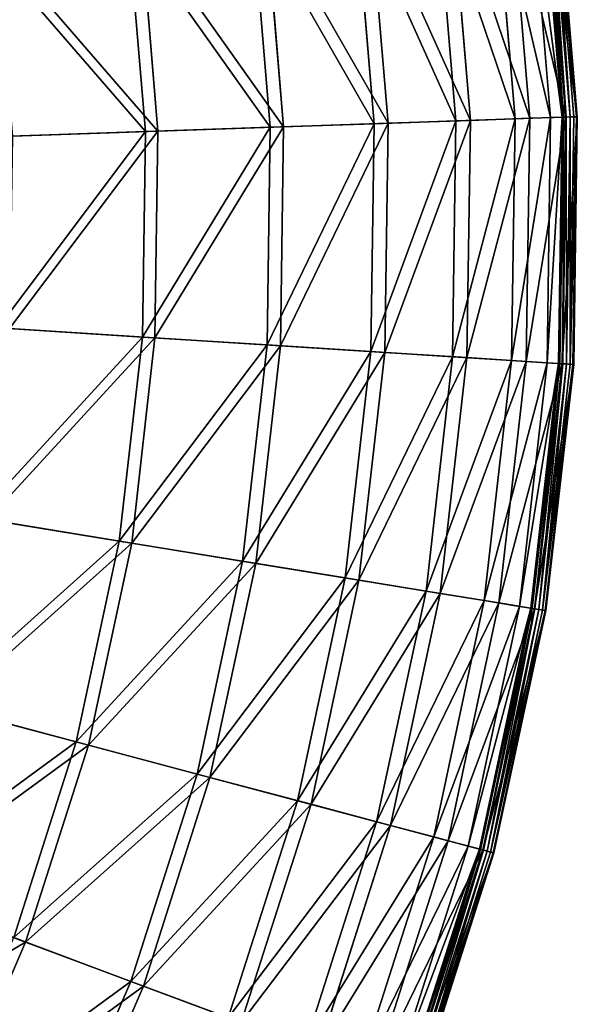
# Model space of a CAD drawing. Extents: x 0 to 335, y 0 to 335.
# Tile 97 of 101: x 298 to 335, y 114 to 180. Entities that reach past the tile are written whole.
import ezdxf

# ---------------------------------------------------------------- set-up
doc = ezdxf.new("R2010")
doc.units = 0
doc.layers.get('0').update_dxf_attribs({"color": 13, "linetype": 'CONTINUOUS'})

# ---------------------------------------------------------------- blocks, each defined once
blk = doc.blocks.new('GROUP_6')
for p, q in [((333.775, 173.16, 0.45), (332.41, 189.44, 0.45)), ((332.488, 189.451, 0.204), (333.855, 173.163, 0.204)), ((332.637, 189.471, 16.173), (334.004, 173.168, 16.173)), ((332.679, 189.476, 0.03), (334.047, 173.17, 0.03)), ((332.93, 189.51, -0.025), (334.3, 173.179, -0.025)), ((334.546, 173.187, 0.055), (333.174, 189.542, 0.055)), ((334.72, 173.193, 0.246), (333.347, 189.565, 0.246)), ((333.401, 189.573, 0.499), (334.775, 173.195, 0.499)), ((330.645, 173.052, 31.994), (329.304, 189.026, 31.994)), ((330.279, 189.156, 32.19), (331.627, 173.086, 32.19)), ((333.007, 173.134, 16.074), (331.648, 189.339, 16.074)), ((326.732, 172.916, 47.606), (325.424, 188.507, 47.606)), ((326.374, 188.634, 47.897), (327.69, 172.95, 47.897)), ((321.307, 172.729, 62.759), (320.043, 187.788, 62.759)), ((320.961, 187.911, 63.143), (322.232, 172.761, 63.143)), ((314.421, 172.49, 77.308), (313.215, 186.876, 77.308)), ((314.09, 186.993, 77.78), (315.305, 172.521, 77.78)), ((306.143, 172.204, 91.112), (305.004, 185.78, 91.112)), ((305.829, 185.89, 91.669), (306.975, 172.232, 91.669)), ((327.69, 172.95, 47.897), (331.627, 173.086, 32.19)), ((333.007, 173.134, 16.074), (330.645, 173.052, 31.994)), ((331.627, 173.086, 32.19), (331.394, 156.961, 32.19)), ((331.627, 173.086, 32.19), (334.004, 173.168, 16.173)), ((332.772, 156.874, 16.074), (333.007, 173.134, 16.074)), ((333.775, 173.16, 0.45), (333.007, 173.134, 16.074)), ((333.539, 156.825, 0.45), (333.775, 173.16, 0.45)), ((333.855, 173.163, 0.204), (333.618, 156.82, 0.204)), ((334.004, 173.168, 16.173), (333.768, 156.81, 16.173)), ((333.775, 173.16, 0.45), (333.855, 173.163, 0.204)), ((334.047, 173.17, 0.03), (333.81, 156.808, 0.03)), ((333.855, 173.163, 0.204), (334.047, 173.17, 0.03)), ((334.004, 173.168, 16.173), (334.775, 173.195, 0.499)), ((334.047, 173.17, 0.03), (334.3, 173.179, -0.025)), ((334.3, 173.179, -0.025), (334.062, 156.792, -0.025)), ((334.546, 173.187, 0.055), (334.3, 173.179, -0.025)), ((334.309, 156.776, 0.055), (334.546, 173.187, 0.055)), ((334.482, 156.765, 0.246), (334.72, 173.193, 0.246)), ((334.775, 173.195, 0.499), (334.537, 156.761, 0.499)), ((334.72, 173.193, 0.246), (334.546, 173.187, 0.055)), ((334.775, 173.195, 0.499), (334.72, 173.193, 0.246)), ((314.421, 172.49, 77.308), (306.143, 172.204, 91.112)), ((306.975, 172.232, 91.669), (315.305, 172.521, 77.78)), ((314.212, 158.055, 77.308), (314.421, 172.49, 77.308)), ((321.307, 172.729, 62.759), (314.421, 172.49, 77.308)), ((315.305, 172.521, 77.78), (315.094, 157.999, 77.78)), ((315.305, 172.521, 77.78), (322.232, 172.761, 63.143)), ((321.088, 157.617, 62.759), (321.307, 172.729, 62.759)), ((326.732, 172.916, 47.606), (321.307, 172.729, 62.759)), ((322.232, 172.761, 63.143), (322.012, 157.559, 63.143)), ((322.232, 172.761, 63.143), (327.69, 172.95, 47.897)), ((326.505, 157.273, 47.606), (326.732, 172.916, 47.606)), ((330.645, 173.052, 31.994), (326.732, 172.916, 47.606)), ((327.69, 172.95, 47.897), (327.462, 157.212, 47.897)), ((330.412, 157.024, 31.994), (330.645, 173.052, 31.994)), ((306.143, 172.204, 91.112), (296.55, 171.871, 104.039)), ((297.323, 171.898, 104.675), (306.975, 172.232, 91.669)), ((305.945, 158.581, 91.112), (306.143, 172.204, 91.112)), ((306.975, 172.232, 91.669), (306.777, 158.528, 91.669)), ((305.945, 158.581, 91.112), (296.366, 159.191, 104.039)), ((297.139, 159.142, 104.675), (306.777, 158.528, 91.669)), ((304.414, 145.044, 91.112), (305.945, 158.581, 91.112)), ((306.777, 158.528, 91.669), (305.236, 144.91, 91.669)), ((314.212, 158.055, 77.308), (305.945, 158.581, 91.112)), ((306.777, 158.528, 91.669), (315.094, 157.999, 77.78)), ((312.59, 143.71, 77.308), (314.212, 158.055, 77.308)), ((321.088, 157.617, 62.759), (314.212, 158.055, 77.308)), ((315.094, 157.999, 77.78), (313.462, 143.568, 77.78)), ((315.094, 157.999, 77.78), (322.012, 157.559, 63.143)), ((319.389, 142.6, 62.759), (321.088, 157.617, 62.759)), ((322.012, 157.559, 63.143), (320.303, 142.451, 63.143)), ((326.505, 157.273, 47.606), (321.088, 157.617, 62.759)), ((322.012, 157.559, 63.143), (327.462, 157.212, 47.897)), ((324.746, 141.726, 47.606), (326.505, 157.273, 47.606)), ((327.462, 157.212, 47.897), (325.693, 141.572, 47.897)), ((330.412, 157.024, 31.994), (326.505, 157.273, 47.606)), ((327.462, 157.212, 47.897), (331.394, 156.961, 32.19)), ((328.611, 141.096, 31.994), (330.412, 157.024, 31.994)), ((331.394, 156.961, 32.19), (329.581, 140.938, 32.19)), ((332.772, 156.874, 16.074), (330.412, 157.024, 31.994)), ((330.944, 140.715, 16.074), (332.772, 156.874, 16.074)), ((331.394, 156.961, 32.19), (333.768, 156.81, 16.173)), ((331.702, 140.591, 0.45), (333.539, 156.825, 0.45)), ((333.618, 156.82, 0.204), (331.781, 140.579, 0.204)), ((333.768, 156.81, 16.173), (331.929, 140.554, 16.173)), ((333.81, 156.808, 0.03), (331.97, 140.548, 0.03)), ((334.062, 156.792, -0.025), (332.22, 140.507, -0.025)), ((332.464, 140.467, 0.055), (334.309, 156.776, 0.055)), ((332.635, 140.439, 0.246), (334.482, 156.765, 0.246)), ((334.537, 156.761, 0.499), (332.689, 140.43, 0.499)), ((333.539, 156.825, 0.45), (332.772, 156.874, 16.074)), ((333.539, 156.825, 0.45), (333.618, 156.82, 0.204)), ((333.618, 156.82, 0.204), (333.81, 156.808, 0.03)), ((333.768, 156.81, 16.173), (334.537, 156.761, 0.499)), ((333.81, 156.808, 0.03), (334.062, 156.792, -0.025)), ((334.309, 156.776, 0.055), (334.062, 156.792, -0.025)), ((334.482, 156.765, 0.246), (334.309, 156.776, 0.055)), ((334.537, 156.761, 0.499), (334.482, 156.765, 0.246)), ((304.414, 145.044, 91.112), (294.94, 146.59, 104.039)), ((295.705, 146.465, 104.675), (305.236, 144.91, 91.669)), ((301.563, 131.722, 91.112), (304.414, 145.044, 91.112)), ((312.59, 143.71, 77.308), (304.414, 145.044, 91.112)), ((305.236, 144.91, 91.669), (302.368, 131.508, 91.669)), ((305.236, 144.91, 91.669), (313.462, 143.568, 77.78)), ((309.568, 129.593, 77.308), (312.59, 143.71, 77.308)), ((319.389, 142.6, 62.759), (312.59, 143.71, 77.308)), ((313.462, 143.568, 77.78), (310.422, 129.366, 77.78)), ((313.462, 143.568, 77.78), (320.303, 142.451, 63.143)), ((316.226, 127.822, 62.759), (319.389, 142.6, 62.759)), ((320.303, 142.451, 63.143), (317.121, 127.584, 63.143)), ((324.746, 141.726, 47.606), (319.389, 142.6, 62.759)), ((320.303, 142.451, 63.143), (325.693, 141.572, 47.897)), ((321.472, 126.427, 47.606), (324.746, 141.726, 47.606)), ((328.611, 141.096, 31.994), (324.746, 141.726, 47.606)), ((325.693, 141.572, 47.897), (322.399, 126.181, 47.897)), ((325.256, 125.421, 31.994), (328.611, 141.096, 31.994)), ((325.693, 141.572, 47.897), (329.581, 140.938, 32.19)), ((330.944, 140.715, 16.074), (328.611, 141.096, 31.994)), ((329.581, 140.938, 32.19), (326.206, 125.168, 32.19)), ((327.541, 124.813, 16.074), (330.944, 140.715, 16.074)), ((328.284, 124.616, 0.45), (331.702, 140.591, 0.45)), ((331.781, 140.579, 0.204), (328.36, 124.596, 0.204)), ((331.929, 140.554, 16.173), (328.505, 124.557, 16.173)), ((331.97, 140.548, 0.03), (328.546, 124.546, 0.03)), ((332.22, 140.507, -0.025), (328.791, 124.481, -0.025)), ((329.029, 124.418, 0.055), (332.464, 140.467, 0.055)), ((329.197, 124.373, 0.246), (332.635, 140.439, 0.246)), ((332.689, 140.43, 0.499), (329.25, 124.359, 0.499)), ((329.581, 140.938, 32.19), (331.929, 140.554, 16.173)), ((331.702, 140.591, 0.45), (330.944, 140.715, 16.074)), ((331.702, 140.591, 0.45), (331.781, 140.579, 0.204)), ((331.781, 140.579, 0.204), (331.97, 140.548, 0.03)), ((331.929, 140.554, 16.173), (332.689, 140.43, 0.499)), ((331.97, 140.548, 0.03), (332.22, 140.507, -0.025)), ((332.464, 140.467, 0.055), (332.22, 140.507, -0.025)), ((332.635, 140.439, 0.246), (332.464, 140.467, 0.055)), ((332.689, 140.43, 0.499), (332.635, 140.439, 0.246)), ((301.563, 131.722, 91.112), (292.287, 134.189, 104.039)), ((293.035, 133.99, 104.675), (302.368, 131.508, 91.669)), ((297.42, 118.743, 91.112), (301.563, 131.722, 91.112)), ((302.368, 131.508, 91.669), (298.2, 118.451, 91.669)), ((309.568, 129.593, 77.308), (301.563, 131.722, 91.112)), ((302.368, 131.508, 91.669), (310.422, 129.366, 77.78)), ((305.178, 115.84, 77.308), (309.568, 129.593, 77.308)), ((310.422, 129.366, 77.78), (306.006, 115.53, 77.78)), ((316.226, 127.822, 62.759), (309.568, 129.593, 77.308)), ((310.422, 129.366, 77.78), (317.121, 127.584, 63.143)), ((311.63, 113.425, 62.759), (316.226, 127.822, 62.759)), ((317.121, 127.584, 63.143), (312.498, 113.101, 63.143)), ((321.472, 126.427, 47.606), (316.226, 127.822, 62.759)), ((317.121, 127.584, 63.143), (322.399, 126.181, 47.897)), ((316.714, 111.523, 47.606), (321.472, 126.427, 47.606)), ((322.399, 126.181, 47.897), (317.613, 111.187, 47.897)), ((325.256, 125.421, 31.994), (321.472, 126.427, 47.606)), ((322.399, 126.181, 47.897), (326.206, 125.168, 32.19)), ((320.381, 110.151, 31.994), (325.256, 125.421, 31.994)), ((327.541, 124.813, 16.074), (325.256, 125.421, 31.994)), ((326.206, 125.168, 32.19), (321.302, 109.806, 32.19)), ((322.596, 109.322, 16.074), (327.541, 124.813, 16.074)), ((326.206, 125.168, 32.19), (328.505, 124.557, 16.173)), ((328.284, 124.616, 0.45), (327.541, 124.813, 16.074)), ((323.315, 109.053, 0.45), (328.284, 124.616, 0.45)), ((328.36, 124.596, 0.204), (323.39, 109.025, 0.204)), ((328.505, 124.557, 16.173), (323.53, 108.972, 16.173)), ((328.546, 124.546, 0.03), (323.569, 108.958, 0.03)), ((328.791, 124.481, -0.025), (323.807, 108.869, -0.025)), ((324.038, 108.782, 0.055), (329.029, 124.418, 0.055)), ((324.201, 108.721, 0.246), (329.197, 124.373, 0.246)), ((329.25, 124.359, 0.499), (324.252, 108.702, 0.499)), ((328.284, 124.616, 0.45), (328.36, 124.596, 0.204)), ((328.36, 124.596, 0.204), (328.546, 124.546, 0.03)), ((328.505, 124.557, 16.173), (329.25, 124.359, 0.499)), ((328.546, 124.546, 0.03), (328.791, 124.481, -0.025)), ((329.029, 124.418, 0.055), (328.791, 124.481, -0.025)), ((329.197, 124.373, 0.246), (329.029, 124.418, 0.055)), ((329.25, 124.359, 0.499), (329.197, 124.373, 0.246)), ((289.155, 121.836, 104.675), (298.2, 118.451, 91.669)), ((298.2, 118.451, 91.669), (292.772, 105.866, 91.669)), ((305.178, 115.84, 77.308), (297.42, 118.743, 91.112)), ((298.2, 118.451, 91.669), (306.006, 115.53, 77.78)), ((299.461, 102.584, 77.308), (305.178, 115.84, 77.308)), ((311.63, 113.425, 62.759), (305.178, 115.84, 77.308)), ((306.006, 115.53, 77.78), (300.254, 102.194, 77.78)), ((306.006, 115.53, 77.78), (312.498, 113.101, 63.143))]:
    blk.add_line(p, q)
mesh = blk.add_polyface()
corners = [(334.004, 173.168, 16.173), (330.279, 189.156, 32.19), (331.627, 173.086, 32.19), (332.637, 189.471, 16.173)]
mesh.append_faces([[corners[k] for k in face] for face in [(0, 1, 2), (1, 0, 3)]], dxfattribs={"vtx0": -1})
mesh = blk.add_polyface()
corners = [(331.648, 189.339, 16.074), (333.775, 173.16, 0.45), (333.007, 173.134, 16.074), (332.41, 189.44, 0.45)]
mesh.append_faces([[corners[k] for k in face] for face in [(0, 1, 2), (1, 0, 3)]], dxfattribs={"vtx0": -1})
mesh = blk.add_polyface()
corners = [(332.41, 189.44, 0.45), (333.855, 173.163, 0.204), (333.775, 173.16, 0.45), (332.488, 189.451, 0.204)]
mesh.append_faces([[corners[k] for k in face] for face in [(0, 1, 2), (1, 0, 3)]], dxfattribs={"vtx0": -1})
mesh = blk.add_polyface()
corners = [(332.679, 189.476, 0.03), (333.855, 173.163, 0.204), (332.488, 189.451, 0.204), (334.047, 173.17, 0.03)]
mesh.append_faces([[corners[k] for k in face] for face in [(0, 1, 2), (1, 0, 3)]], dxfattribs={"vtx0": -1})
mesh = blk.add_polyface()
corners = [(334.775, 173.195, 0.499), (332.637, 189.471, 16.173), (334.004, 173.168, 16.173), (333.401, 189.573, 0.499)]
mesh.append_faces([[corners[k] for k in face] for face in [(0, 1, 2), (1, 0, 3)]], dxfattribs={"vtx0": -1})
mesh = blk.add_polyface()
corners = [(332.93, 189.51, -0.025), (334.047, 173.17, 0.03), (332.679, 189.476, 0.03), (334.3, 173.179, -0.025)]
mesh.append_faces([[corners[k] for k in face] for face in [(0, 1, 2), (1, 0, 3)]], dxfattribs={"vtx0": -1})
mesh = blk.add_polyface()
corners = [(333.174, 189.542, 0.055), (334.3, 173.179, -0.025), (332.93, 189.51, -0.025), (334.546, 173.187, 0.055)]
mesh.append_faces([[corners[k] for k in face] for face in [(0, 1, 2), (1, 0, 3)]], dxfattribs={"vtx0": -1})
mesh = blk.add_polyface()
corners = [(333.174, 189.542, 0.055), (334.72, 173.193, 0.246), (334.546, 173.187, 0.055), (333.347, 189.565, 0.246)]
mesh.append_faces([[corners[k] for k in face] for face in [(0, 1, 2), (1, 0, 3)]], dxfattribs={"vtx0": -1})
mesh = blk.add_polyface()
corners = [(333.347, 189.565, 0.246), (334.775, 173.195, 0.499), (334.72, 173.193, 0.246), (333.401, 189.573, 0.499)]
mesh.append_faces([[corners[k] for k in face] for face in [(0, 1, 2), (1, 0, 3)]], dxfattribs={"vtx0": -1})
mesh = blk.add_polyface()
corners = [(325.424, 188.507, 47.606), (330.645, 173.052, 31.994), (326.732, 172.916, 47.606), (329.304, 189.026, 31.994)]
mesh.append_faces([[corners[k] for k in face] for face in [(0, 1, 2), (1, 0, 3)]], dxfattribs={"vtx0": -1})
mesh = blk.add_polyface()
corners = [(331.627, 173.086, 32.19), (326.374, 188.634, 47.897), (327.69, 172.95, 47.897), (330.279, 189.156, 32.19)]
mesh.append_faces([[corners[k] for k in face] for face in [(0, 1, 2), (1, 0, 3)]], dxfattribs={"vtx0": -1})
mesh = blk.add_polyface()
corners = [(329.304, 189.026, 31.994), (333.007, 173.134, 16.074), (330.645, 173.052, 31.994), (331.648, 189.339, 16.074)]
mesh.append_faces([[corners[k] for k in face] for face in [(0, 1, 2), (1, 0, 3)]], dxfattribs={"vtx0": -1})
mesh = blk.add_polyface()
corners = [(320.043, 187.788, 62.759), (326.732, 172.916, 47.606), (321.307, 172.729, 62.759), (325.424, 188.507, 47.606)]
mesh.append_faces([[corners[k] for k in face] for face in [(0, 1, 2), (1, 0, 3)]], dxfattribs={"vtx0": -1})
mesh = blk.add_polyface()
corners = [(327.69, 172.95, 47.897), (320.961, 187.911, 63.143), (322.232, 172.761, 63.143), (326.374, 188.634, 47.897)]
mesh.append_faces([[corners[k] for k in face] for face in [(0, 1, 2), (1, 0, 3)]], dxfattribs={"vtx0": -1})
mesh = blk.add_polyface()
corners = [(313.215, 186.876, 77.308), (321.307, 172.729, 62.759), (314.421, 172.49, 77.308), (320.043, 187.788, 62.759)]
mesh.append_faces([[corners[k] for k in face] for face in [(0, 1, 2), (1, 0, 3)]], dxfattribs={"vtx0": -1})
mesh = blk.add_polyface()
corners = [(322.232, 172.761, 63.143), (314.09, 186.993, 77.78), (315.305, 172.521, 77.78), (320.961, 187.911, 63.143)]
mesh.append_faces([[corners[k] for k in face] for face in [(0, 1, 2), (1, 0, 3)]], dxfattribs={"vtx0": -1})
mesh = blk.add_polyface()
corners = [(305.004, 185.78, 91.112), (314.421, 172.49, 77.308), (306.143, 172.204, 91.112), (313.215, 186.876, 77.308)]
mesh.append_faces([[corners[k] for k in face] for face in [(0, 1, 2), (1, 0, 3)]], dxfattribs={"vtx0": -1})
mesh = blk.add_polyface()
corners = [(315.305, 172.521, 77.78), (305.829, 185.89, 91.669), (306.975, 172.232, 91.669), (314.09, 186.993, 77.78)]
mesh.append_faces([[corners[k] for k in face] for face in [(0, 1, 2), (1, 0, 3)]], dxfattribs={"vtx0": -1})
mesh = blk.add_polyface()
corners = [(295.489, 184.509, 104.039), (306.143, 172.204, 91.112), (296.55, 171.871, 104.039), (305.004, 185.78, 91.112)]
mesh.append_faces([[corners[k] for k in face] for face in [(0, 1, 2), (1, 0, 3)]], dxfattribs={"vtx0": -1})
mesh = blk.add_polyface()
corners = [(306.975, 172.232, 91.669), (296.257, 184.611, 104.675), (297.323, 171.898, 104.675), (305.829, 185.89, 91.669)]
mesh.append_faces([[corners[k] for k in face] for face in [(0, 1, 2), (1, 0, 3)]], dxfattribs={"vtx0": -1})
mesh = blk.add_polyface()
corners = [(331.627, 173.086, 32.19), (327.462, 157.212, 47.897), (331.394, 156.961, 32.19), (327.69, 172.95, 47.897)]
mesh.append_faces([[corners[k] for k in face] for face in [(0, 1, 2), (1, 0, 3)]], dxfattribs={"vtx0": -1})
mesh = blk.add_polyface()
corners = [(330.412, 157.024, 31.994), (333.007, 173.134, 16.074), (332.772, 156.874, 16.074), (330.645, 173.052, 31.994)]
mesh.append_faces([[corners[k] for k in face] for face in [(0, 1, 2), (1, 0, 3)]], dxfattribs={"vtx0": -1})
mesh = blk.add_polyface()
corners = [(334.004, 173.168, 16.173), (331.394, 156.961, 32.19), (333.768, 156.81, 16.173), (331.627, 173.086, 32.19)]
mesh.append_faces([[corners[k] for k in face] for face in [(0, 1, 2), (1, 0, 3)]], dxfattribs={"vtx0": -1})
mesh = blk.add_polyface()
corners = [(332.772, 156.874, 16.074), (333.775, 173.16, 0.45), (333.539, 156.825, 0.45), (333.007, 173.134, 16.074)]
mesh.append_faces([[corners[k] for k in face] for face in [(0, 1, 2), (1, 0, 3)]], dxfattribs={"vtx0": -1})
mesh = blk.add_polyface()
corners = [(333.539, 156.825, 0.45), (333.855, 173.163, 0.204), (333.618, 156.82, 0.204), (333.775, 173.16, 0.45)]
mesh.append_faces([[corners[k] for k in face] for face in [(0, 1, 2), (1, 0, 3)]], dxfattribs={"vtx0": -1})
mesh = blk.add_polyface()
corners = [(333.855, 173.163, 0.204), (333.81, 156.808, 0.03), (333.618, 156.82, 0.204), (334.047, 173.17, 0.03)]
mesh.append_faces([[corners[k] for k in face] for face in [(0, 1, 2), (1, 0, 3)]], dxfattribs={"vtx0": -1})
mesh = blk.add_polyface()
corners = [(334.775, 173.195, 0.499), (333.768, 156.81, 16.173), (334.537, 156.761, 0.499), (334.004, 173.168, 16.173)]
mesh.append_faces([[corners[k] for k in face] for face in [(0, 1, 2), (1, 0, 3)]], dxfattribs={"vtx0": -1})
mesh = blk.add_polyface()
corners = [(334.047, 173.17, 0.03), (334.062, 156.792, -0.025), (333.81, 156.808, 0.03), (334.3, 173.179, -0.025)]
mesh.append_faces([[corners[k] for k in face] for face in [(0, 1, 2), (1, 0, 3)]], dxfattribs={"vtx0": -1})
mesh = blk.add_polyface()
corners = [(334.3, 173.179, -0.025), (334.309, 156.776, 0.055), (334.062, 156.792, -0.025), (334.546, 173.187, 0.055)]
mesh.append_faces([[corners[k] for k in face] for face in [(0, 1, 2), (1, 0, 3)]], dxfattribs={"vtx0": -1})
mesh = blk.add_polyface()
corners = [(334.309, 156.776, 0.055), (334.72, 173.193, 0.246), (334.482, 156.765, 0.246), (334.546, 173.187, 0.055)]
mesh.append_faces([[corners[k] for k in face] for face in [(0, 1, 2), (1, 0, 3)]], dxfattribs={"vtx0": -1})
mesh = blk.add_polyface()
corners = [(334.482, 156.765, 0.246), (334.775, 173.195, 0.499), (334.537, 156.761, 0.499), (334.72, 173.193, 0.246)]
mesh.append_faces([[corners[k] for k in face] for face in [(0, 1, 2), (1, 0, 3)]], dxfattribs={"vtx0": -1})
mesh = blk.add_polyface()
corners = [(305.945, 158.581, 91.112), (314.421, 172.49, 77.308), (314.212, 158.055, 77.308), (306.143, 172.204, 91.112)]
mesh.append_faces([[corners[k] for k in face] for face in [(0, 1, 2), (1, 0, 3)]], dxfattribs={"vtx0": -1})
mesh = blk.add_polyface()
corners = [(315.305, 172.521, 77.78), (306.777, 158.528, 91.669), (315.094, 157.999, 77.78), (306.975, 172.232, 91.669)]
mesh.append_faces([[corners[k] for k in face] for face in [(0, 1, 2), (1, 0, 3)]], dxfattribs={"vtx0": -1})
mesh = blk.add_polyface()
corners = [(314.212, 158.055, 77.308), (321.307, 172.729, 62.759), (321.088, 157.617, 62.759), (314.421, 172.49, 77.308)]
mesh.append_faces([[corners[k] for k in face] for face in [(0, 1, 2), (1, 0, 3)]], dxfattribs={"vtx0": -1})
mesh = blk.add_polyface()
corners = [(322.232, 172.761, 63.143), (315.094, 157.999, 77.78), (322.012, 157.559, 63.143), (315.305, 172.521, 77.78)]
mesh.append_faces([[corners[k] for k in face] for face in [(0, 1, 2), (1, 0, 3)]], dxfattribs={"vtx0": -1})
mesh = blk.add_polyface()
corners = [(321.088, 157.617, 62.759), (326.732, 172.916, 47.606), (326.505, 157.273, 47.606), (321.307, 172.729, 62.759)]
mesh.append_faces([[corners[k] for k in face] for face in [(0, 1, 2), (1, 0, 3)]], dxfattribs={"vtx0": -1})
mesh = blk.add_polyface()
corners = [(327.69, 172.95, 47.897), (322.012, 157.559, 63.143), (327.462, 157.212, 47.897), (322.232, 172.761, 63.143)]
mesh.append_faces([[corners[k] for k in face] for face in [(0, 1, 2), (1, 0, 3)]], dxfattribs={"vtx0": -1})
mesh = blk.add_polyface()
corners = [(326.505, 157.273, 47.606), (330.645, 173.052, 31.994), (330.412, 157.024, 31.994), (326.732, 172.916, 47.606)]
mesh.append_faces([[corners[k] for k in face] for face in [(0, 1, 2), (1, 0, 3)]], dxfattribs={"vtx0": -1})
mesh = blk.add_polyface()
corners = [(296.366, 159.191, 104.039), (306.143, 172.204, 91.112), (305.945, 158.581, 91.112), (296.55, 171.871, 104.039)]
mesh.append_faces([[corners[k] for k in face] for face in [(0, 1, 2), (1, 0, 3)]], dxfattribs={"vtx0": -1})
mesh = blk.add_polyface()
corners = [(306.975, 172.232, 91.669), (297.139, 159.142, 104.675), (306.777, 158.528, 91.669), (297.323, 171.898, 104.675)]
mesh.append_faces([[corners[k] for k in face] for face in [(0, 1, 2), (1, 0, 3)]], dxfattribs={"vtx0": -1})
mesh = blk.add_polyface()
corners = [(294.94, 146.59, 104.039), (305.945, 158.581, 91.112), (304.414, 145.044, 91.112), (296.366, 159.191, 104.039)]
mesh.append_faces([[corners[k] for k in face] for face in [(0, 1, 2), (1, 0, 3)]], dxfattribs={"vtx0": -1})
mesh = blk.add_polyface()
corners = [(306.777, 158.528, 91.669), (295.705, 146.465, 104.675), (305.236, 144.91, 91.669), (297.139, 159.142, 104.675)]
mesh.append_faces([[corners[k] for k in face] for face in [(0, 1, 2), (1, 0, 3)]], dxfattribs={"vtx0": -1})
mesh = blk.add_polyface()
corners = [(304.414, 145.044, 91.112), (314.212, 158.055, 77.308), (312.59, 143.71, 77.308), (305.945, 158.581, 91.112)]
mesh.append_faces([[corners[k] for k in face] for face in [(0, 1, 2), (1, 0, 3)]], dxfattribs={"vtx0": -1})
mesh = blk.add_polyface()
corners = [(315.094, 157.999, 77.78), (305.236, 144.91, 91.669), (313.462, 143.568, 77.78), (306.777, 158.528, 91.669)]
mesh.append_faces([[corners[k] for k in face] for face in [(0, 1, 2), (1, 0, 3)]], dxfattribs={"vtx0": -1})
mesh = blk.add_polyface()
corners = [(312.59, 143.71, 77.308), (321.088, 157.617, 62.759), (319.389, 142.6, 62.759), (314.212, 158.055, 77.308)]
mesh.append_faces([[corners[k] for k in face] for face in [(0, 1, 2), (1, 0, 3)]], dxfattribs={"vtx0": -1})
mesh = blk.add_polyface()
corners = [(322.012, 157.559, 63.143), (313.462, 143.568, 77.78), (320.303, 142.451, 63.143), (315.094, 157.999, 77.78)]
mesh.append_faces([[corners[k] for k in face] for face in [(0, 1, 2), (1, 0, 3)]], dxfattribs={"vtx0": -1})
mesh = blk.add_polyface()
corners = [(319.389, 142.6, 62.759), (326.505, 157.273, 47.606), (324.746, 141.726, 47.606), (321.088, 157.617, 62.759)]
mesh.append_faces([[corners[k] for k in face] for face in [(0, 1, 2), (1, 0, 3)]], dxfattribs={"vtx0": -1})
mesh = blk.add_polyface()
corners = [(327.462, 157.212, 47.897), (320.303, 142.451, 63.143), (325.693, 141.572, 47.897), (322.012, 157.559, 63.143)]
mesh.append_faces([[corners[k] for k in face] for face in [(0, 1, 2), (1, 0, 3)]], dxfattribs={"vtx0": -1})
mesh = blk.add_polyface()
corners = [(324.746, 141.726, 47.606), (330.412, 157.024, 31.994), (328.611, 141.096, 31.994), (326.505, 157.273, 47.606)]
mesh.append_faces([[corners[k] for k in face] for face in [(0, 1, 2), (1, 0, 3)]], dxfattribs={"vtx0": -1})
mesh = blk.add_polyface()
corners = [(331.394, 156.961, 32.19), (325.693, 141.572, 47.897), (329.581, 140.938, 32.19), (327.462, 157.212, 47.897)]
mesh.append_faces([[corners[k] for k in face] for face in [(0, 1, 2), (1, 0, 3)]], dxfattribs={"vtx0": -1})
mesh = blk.add_polyface()
corners = [(328.611, 141.096, 31.994), (332.772, 156.874, 16.074), (330.944, 140.715, 16.074), (330.412, 157.024, 31.994)]
mesh.append_faces([[corners[k] for k in face] for face in [(0, 1, 2), (1, 0, 3)]], dxfattribs={"vtx0": -1})
mesh = blk.add_polyface()
corners = [(333.768, 156.81, 16.173), (329.581, 140.938, 32.19), (331.929, 140.554, 16.173), (331.394, 156.961, 32.19)]
mesh.append_faces([[corners[k] for k in face] for face in [(0, 1, 2), (1, 0, 3)]], dxfattribs={"vtx0": -1})
mesh = blk.add_polyface()
corners = [(330.944, 140.715, 16.074), (333.539, 156.825, 0.45), (331.702, 140.591, 0.45), (332.772, 156.874, 16.074)]
mesh.append_faces([[corners[k] for k in face] for face in [(0, 1, 2), (1, 0, 3)]], dxfattribs={"vtx0": -1})
mesh = blk.add_polyface()
corners = [(331.702, 140.591, 0.45), (333.618, 156.82, 0.204), (331.781, 140.579, 0.204), (333.539, 156.825, 0.45)]
mesh.append_faces([[corners[k] for k in face] for face in [(0, 1, 2), (1, 0, 3)]], dxfattribs={"vtx0": -1})
mesh = blk.add_polyface()
corners = [(333.618, 156.82, 0.204), (331.97, 140.548, 0.03), (331.781, 140.579, 0.204), (333.81, 156.808, 0.03)]
mesh.append_faces([[corners[k] for k in face] for face in [(0, 1, 2), (1, 0, 3)]], dxfattribs={"vtx0": -1})
mesh = blk.add_polyface()
corners = [(334.537, 156.761, 0.499), (331.929, 140.554, 16.173), (332.689, 140.43, 0.499), (333.768, 156.81, 16.173)]
mesh.append_faces([[corners[k] for k in face] for face in [(0, 1, 2), (1, 0, 3)]], dxfattribs={"vtx0": -1})
mesh = blk.add_polyface()
corners = [(333.81, 156.808, 0.03), (332.22, 140.507, -0.025), (331.97, 140.548, 0.03), (334.062, 156.792, -0.025)]
mesh.append_faces([[corners[k] for k in face] for face in [(0, 1, 2), (1, 0, 3)]], dxfattribs={"vtx0": -1})
mesh = blk.add_polyface()
corners = [(334.062, 156.792, -0.025), (332.464, 140.467, 0.055), (332.22, 140.507, -0.025), (334.309, 156.776, 0.055)]
mesh.append_faces([[corners[k] for k in face] for face in [(0, 1, 2), (1, 0, 3)]], dxfattribs={"vtx0": -1})
mesh = blk.add_polyface()
corners = [(332.464, 140.467, 0.055), (334.482, 156.765, 0.246), (332.635, 140.439, 0.246), (334.309, 156.776, 0.055)]
mesh.append_faces([[corners[k] for k in face] for face in [(0, 1, 2), (1, 0, 3)]], dxfattribs={"vtx0": -1})
mesh = blk.add_polyface()
corners = [(332.635, 140.439, 0.246), (334.537, 156.761, 0.499), (332.689, 140.43, 0.499), (334.482, 156.765, 0.246)]
mesh.append_faces([[corners[k] for k in face] for face in [(0, 1, 2), (1, 0, 3)]], dxfattribs={"vtx0": -1})
mesh = blk.add_polyface()
corners = [(292.287, 134.189, 104.039), (304.414, 145.044, 91.112), (301.563, 131.722, 91.112), (294.94, 146.59, 104.039)]
mesh.append_faces([[corners[k] for k in face] for face in [(0, 1, 2), (1, 0, 3)]], dxfattribs={"vtx0": -1})
mesh = blk.add_polyface()
corners = [(305.236, 144.91, 91.669), (293.035, 133.99, 104.675), (302.368, 131.508, 91.669), (295.705, 146.465, 104.675)]
mesh.append_faces([[corners[k] for k in face] for face in [(0, 1, 2), (1, 0, 3)]], dxfattribs={"vtx0": -1})
mesh = blk.add_polyface()
corners = [(301.563, 131.722, 91.112), (312.59, 143.71, 77.308), (309.568, 129.593, 77.308), (304.414, 145.044, 91.112)]
mesh.append_faces([[corners[k] for k in face] for face in [(0, 1, 2), (1, 0, 3)]], dxfattribs={"vtx0": -1})
mesh = blk.add_polyface()
corners = [(313.462, 143.568, 77.78), (302.368, 131.508, 91.669), (310.422, 129.366, 77.78), (305.236, 144.91, 91.669)]
mesh.append_faces([[corners[k] for k in face] for face in [(0, 1, 2), (1, 0, 3)]], dxfattribs={"vtx0": -1})
mesh = blk.add_polyface()
corners = [(309.568, 129.593, 77.308), (319.389, 142.6, 62.759), (316.226, 127.822, 62.759), (312.59, 143.71, 77.308)]
mesh.append_faces([[corners[k] for k in face] for face in [(0, 1, 2), (1, 0, 3)]], dxfattribs={"vtx0": -1})
mesh = blk.add_polyface()
corners = [(320.303, 142.451, 63.143), (310.422, 129.366, 77.78), (317.121, 127.584, 63.143), (313.462, 143.568, 77.78)]
mesh.append_faces([[corners[k] for k in face] for face in [(0, 1, 2), (1, 0, 3)]], dxfattribs={"vtx0": -1})
mesh = blk.add_polyface()
corners = [(316.226, 127.822, 62.759), (324.746, 141.726, 47.606), (321.472, 126.427, 47.606), (319.389, 142.6, 62.759)]
mesh.append_faces([[corners[k] for k in face] for face in [(0, 1, 2), (1, 0, 3)]], dxfattribs={"vtx0": -1})
mesh = blk.add_polyface()
corners = [(325.693, 141.572, 47.897), (317.121, 127.584, 63.143), (322.399, 126.181, 47.897), (320.303, 142.451, 63.143)]
mesh.append_faces([[corners[k] for k in face] for face in [(0, 1, 2), (1, 0, 3)]], dxfattribs={"vtx0": -1})
mesh = blk.add_polyface()
corners = [(321.472, 126.427, 47.606), (328.611, 141.096, 31.994), (325.256, 125.421, 31.994), (324.746, 141.726, 47.606)]
mesh.append_faces([[corners[k] for k in face] for face in [(0, 1, 2), (1, 0, 3)]], dxfattribs={"vtx0": -1})
mesh = blk.add_polyface()
corners = [(329.581, 140.938, 32.19), (322.399, 126.181, 47.897), (326.206, 125.168, 32.19), (325.693, 141.572, 47.897)]
mesh.append_faces([[corners[k] for k in face] for face in [(0, 1, 2), (1, 0, 3)]], dxfattribs={"vtx0": -1})
mesh = blk.add_polyface()
corners = [(325.256, 125.421, 31.994), (330.944, 140.715, 16.074), (327.541, 124.813, 16.074), (328.611, 141.096, 31.994)]
mesh.append_faces([[corners[k] for k in face] for face in [(0, 1, 2), (1, 0, 3)]], dxfattribs={"vtx0": -1})
mesh = blk.add_polyface()
corners = [(331.929, 140.554, 16.173), (326.206, 125.168, 32.19), (328.505, 124.557, 16.173), (329.581, 140.938, 32.19)]
mesh.append_faces([[corners[k] for k in face] for face in [(0, 1, 2), (1, 0, 3)]], dxfattribs={"vtx0": -1})
mesh = blk.add_polyface()
corners = [(327.541, 124.813, 16.074), (331.702, 140.591, 0.45), (328.284, 124.616, 0.45), (330.944, 140.715, 16.074)]
mesh.append_faces([[corners[k] for k in face] for face in [(0, 1, 2), (1, 0, 3)]], dxfattribs={"vtx0": -1})
mesh = blk.add_polyface()
corners = [(328.284, 124.616, 0.45), (331.781, 140.579, 0.204), (328.36, 124.596, 0.204), (331.702, 140.591, 0.45)]
mesh.append_faces([[corners[k] for k in face] for face in [(0, 1, 2), (1, 0, 3)]], dxfattribs={"vtx0": -1})
mesh = blk.add_polyface()
corners = [(331.781, 140.579, 0.204), (328.546, 124.546, 0.03), (328.36, 124.596, 0.204), (331.97, 140.548, 0.03)]
mesh.append_faces([[corners[k] for k in face] for face in [(0, 1, 2), (1, 0, 3)]], dxfattribs={"vtx0": -1})
mesh = blk.add_polyface()
corners = [(332.689, 140.43, 0.499), (328.505, 124.557, 16.173), (329.25, 124.359, 0.499), (331.929, 140.554, 16.173)]
mesh.append_faces([[corners[k] for k in face] for face in [(0, 1, 2), (1, 0, 3)]], dxfattribs={"vtx0": -1})
mesh = blk.add_polyface()
corners = [(331.97, 140.548, 0.03), (328.791, 124.481, -0.025), (328.546, 124.546, 0.03), (332.22, 140.507, -0.025)]
mesh.append_faces([[corners[k] for k in face] for face in [(0, 1, 2), (1, 0, 3)]], dxfattribs={"vtx0": -1})
mesh = blk.add_polyface()
corners = [(332.22, 140.507, -0.025), (329.029, 124.418, 0.055), (328.791, 124.481, -0.025), (332.464, 140.467, 0.055)]
mesh.append_faces([[corners[k] for k in face] for face in [(0, 1, 2), (1, 0, 3)]], dxfattribs={"vtx0": -1})
mesh = blk.add_polyface()
corners = [(329.029, 124.418, 0.055), (332.635, 140.439, 0.246), (329.197, 124.373, 0.246), (332.464, 140.467, 0.055)]
mesh.append_faces([[corners[k] for k in face] for face in [(0, 1, 2), (1, 0, 3)]], dxfattribs={"vtx0": -1})
mesh = blk.add_polyface()
corners = [(329.197, 124.373, 0.246), (332.689, 140.43, 0.499), (329.25, 124.359, 0.499), (332.635, 140.439, 0.246)]
mesh.append_faces([[corners[k] for k in face] for face in [(0, 1, 2), (1, 0, 3)]], dxfattribs={"vtx0": -1})
mesh = blk.add_polyface()
corners = [(288.43, 122.107, 104.039), (301.563, 131.722, 91.112), (297.42, 118.743, 91.112), (292.287, 134.189, 104.039)]
mesh.append_faces([[corners[k] for k in face] for face in [(0, 1, 2), (1, 0, 3)]], dxfattribs={"vtx0": -1})
mesh = blk.add_polyface()
corners = [(302.368, 131.508, 91.669), (289.155, 121.836, 104.675), (298.2, 118.451, 91.669), (293.035, 133.99, 104.675)]
mesh.append_faces([[corners[k] for k in face] for face in [(0, 1, 2), (1, 0, 3)]], dxfattribs={"vtx0": -1})
mesh = blk.add_polyface()
corners = [(297.42, 118.743, 91.112), (309.568, 129.593, 77.308), (305.178, 115.84, 77.308), (301.563, 131.722, 91.112)]
mesh.append_faces([[corners[k] for k in face] for face in [(0, 1, 2), (1, 0, 3)]], dxfattribs={"vtx0": -1})
mesh = blk.add_polyface()
corners = [(310.422, 129.366, 77.78), (298.2, 118.451, 91.669), (306.006, 115.53, 77.78), (302.368, 131.508, 91.669)]
mesh.append_faces([[corners[k] for k in face] for face in [(0, 1, 2), (1, 0, 3)]], dxfattribs={"vtx0": -1})
mesh = blk.add_polyface()
corners = [(305.178, 115.84, 77.308), (316.226, 127.822, 62.759), (311.63, 113.425, 62.759), (309.568, 129.593, 77.308)]
mesh.append_faces([[corners[k] for k in face] for face in [(0, 1, 2), (1, 0, 3)]], dxfattribs={"vtx0": -1})
mesh = blk.add_polyface()
corners = [(317.121, 127.584, 63.143), (306.006, 115.53, 77.78), (312.498, 113.101, 63.143), (310.422, 129.366, 77.78)]
mesh.append_faces([[corners[k] for k in face] for face in [(0, 1, 2), (1, 0, 3)]], dxfattribs={"vtx0": -1})
mesh = blk.add_polyface()
corners = [(311.63, 113.425, 62.759), (321.472, 126.427, 47.606), (316.714, 111.523, 47.606), (316.226, 127.822, 62.759)]
mesh.append_faces([[corners[k] for k in face] for face in [(0, 1, 2), (1, 0, 3)]], dxfattribs={"vtx0": -1})
mesh = blk.add_polyface()
corners = [(322.399, 126.181, 47.897), (312.498, 113.101, 63.143), (317.613, 111.187, 47.897), (317.121, 127.584, 63.143)]
mesh.append_faces([[corners[k] for k in face] for face in [(0, 1, 2), (1, 0, 3)]], dxfattribs={"vtx0": -1})
mesh = blk.add_polyface()
corners = [(316.714, 111.523, 47.606), (325.256, 125.421, 31.994), (320.381, 110.151, 31.994), (321.472, 126.427, 47.606)]
mesh.append_faces([[corners[k] for k in face] for face in [(0, 1, 2), (1, 0, 3)]], dxfattribs={"vtx0": -1})
mesh = blk.add_polyface()
corners = [(326.206, 125.168, 32.19), (317.613, 111.187, 47.897), (321.302, 109.806, 32.19), (322.399, 126.181, 47.897)]
mesh.append_faces([[corners[k] for k in face] for face in [(0, 1, 2), (1, 0, 3)]], dxfattribs={"vtx0": -1})
mesh = blk.add_polyface()
corners = [(320.381, 110.151, 31.994), (327.541, 124.813, 16.074), (322.596, 109.322, 16.074), (325.256, 125.421, 31.994)]
mesh.append_faces([[corners[k] for k in face] for face in [(0, 1, 2), (1, 0, 3)]], dxfattribs={"vtx0": -1})
mesh = blk.add_polyface()
corners = [(328.505, 124.557, 16.173), (321.302, 109.806, 32.19), (323.53, 108.972, 16.173), (326.206, 125.168, 32.19)]
mesh.append_faces([[corners[k] for k in face] for face in [(0, 1, 2), (1, 0, 3)]], dxfattribs={"vtx0": -1})
mesh = blk.add_polyface()
corners = [(322.596, 109.322, 16.074), (328.284, 124.616, 0.45), (323.315, 109.053, 0.45), (327.541, 124.813, 16.074)]
mesh.append_faces([[corners[k] for k in face] for face in [(0, 1, 2), (1, 0, 3)]], dxfattribs={"vtx0": -1})
mesh = blk.add_polyface()
corners = [(323.315, 109.053, 0.45), (328.36, 124.596, 0.204), (323.39, 109.025, 0.204), (328.284, 124.616, 0.45)]
mesh.append_faces([[corners[k] for k in face] for face in [(0, 1, 2), (1, 0, 3)]], dxfattribs={"vtx0": -1})
mesh = blk.add_polyface()
corners = [(328.36, 124.596, 0.204), (323.569, 108.958, 0.03), (323.39, 109.025, 0.204), (328.546, 124.546, 0.03)]
mesh.append_faces([[corners[k] for k in face] for face in [(0, 1, 2), (1, 0, 3)]], dxfattribs={"vtx0": -1})
mesh = blk.add_polyface()
corners = [(329.25, 124.359, 0.499), (323.53, 108.972, 16.173), (324.252, 108.702, 0.499), (328.505, 124.557, 16.173)]
mesh.append_faces([[corners[k] for k in face] for face in [(0, 1, 2), (1, 0, 3)]], dxfattribs={"vtx0": -1})
mesh = blk.add_polyface()
corners = [(328.546, 124.546, 0.03), (323.807, 108.869, -0.025), (323.569, 108.958, 0.03), (328.791, 124.481, -0.025)]
mesh.append_faces([[corners[k] for k in face] for face in [(0, 1, 2), (1, 0, 3)]], dxfattribs={"vtx0": -1})
mesh = blk.add_polyface()
corners = [(328.791, 124.481, -0.025), (324.038, 108.782, 0.055), (323.807, 108.869, -0.025), (329.029, 124.418, 0.055)]
mesh.append_faces([[corners[k] for k in face] for face in [(0, 1, 2), (1, 0, 3)]], dxfattribs={"vtx0": -1})
mesh = blk.add_polyface()
corners = [(324.038, 108.782, 0.055), (329.197, 124.373, 0.246), (324.201, 108.721, 0.246), (329.029, 124.418, 0.055)]
mesh.append_faces([[corners[k] for k in face] for face in [(0, 1, 2), (1, 0, 3)]], dxfattribs={"vtx0": -1})
mesh = blk.add_polyface()
corners = [(324.201, 108.721, 0.246), (329.25, 124.359, 0.499), (324.252, 108.702, 0.499), (329.197, 124.373, 0.246)]
mesh.append_faces([[corners[k] for k in face] for face in [(0, 1, 2), (1, 0, 3)]], dxfattribs={"vtx0": -1})
mesh = blk.add_polyface()
corners = [(298.2, 118.451, 91.669), (284.103, 110.121, 104.675), (292.772, 105.866, 91.669), (289.155, 121.836, 104.675)]
mesh.append_faces([[corners[k] for k in face] for face in [(0, 1, 2), (1, 0, 3)]], dxfattribs={"vtx0": -1})
mesh = blk.add_polyface()
corners = [(292.025, 106.233, 91.112), (305.178, 115.84, 77.308), (299.461, 102.584, 77.308), (297.42, 118.743, 91.112)]
mesh.append_faces([[corners[k] for k in face] for face in [(0, 1, 2), (1, 0, 3)]], dxfattribs={"vtx0": -1})
mesh = blk.add_polyface()
corners = [(306.006, 115.53, 77.78), (292.772, 105.866, 91.669), (300.254, 102.194, 77.78), (298.2, 118.451, 91.669)]
mesh.append_faces([[corners[k] for k in face] for face in [(0, 1, 2), (1, 0, 3)]], dxfattribs={"vtx0": -1})
mesh = blk.add_polyface()
corners = [(299.461, 102.584, 77.308), (311.63, 113.425, 62.759), (305.646, 99.548, 62.759), (305.178, 115.84, 77.308)]
mesh.append_faces([[corners[k] for k in face] for face in [(0, 1, 2), (1, 0, 3)]], dxfattribs={"vtx0": -1})
mesh = blk.add_polyface()
corners = [(312.498, 113.101, 63.143), (300.254, 102.194, 77.78), (306.477, 99.14, 63.143), (306.006, 115.53, 77.78)]
mesh.append_faces([[corners[k] for k in face] for face in [(0, 1, 2), (1, 0, 3)]], dxfattribs={"vtx0": -1})
blk = doc.blocks.new('GROUP_1')
blk.add_blockref('GROUP_6', (0, 0))

msp = doc.modelspace()

# ---------------------------------------------------------------- block references
msp.add_blockref('GROUP_1', (0, 0))

doc.saveas('drawing.dxf')
